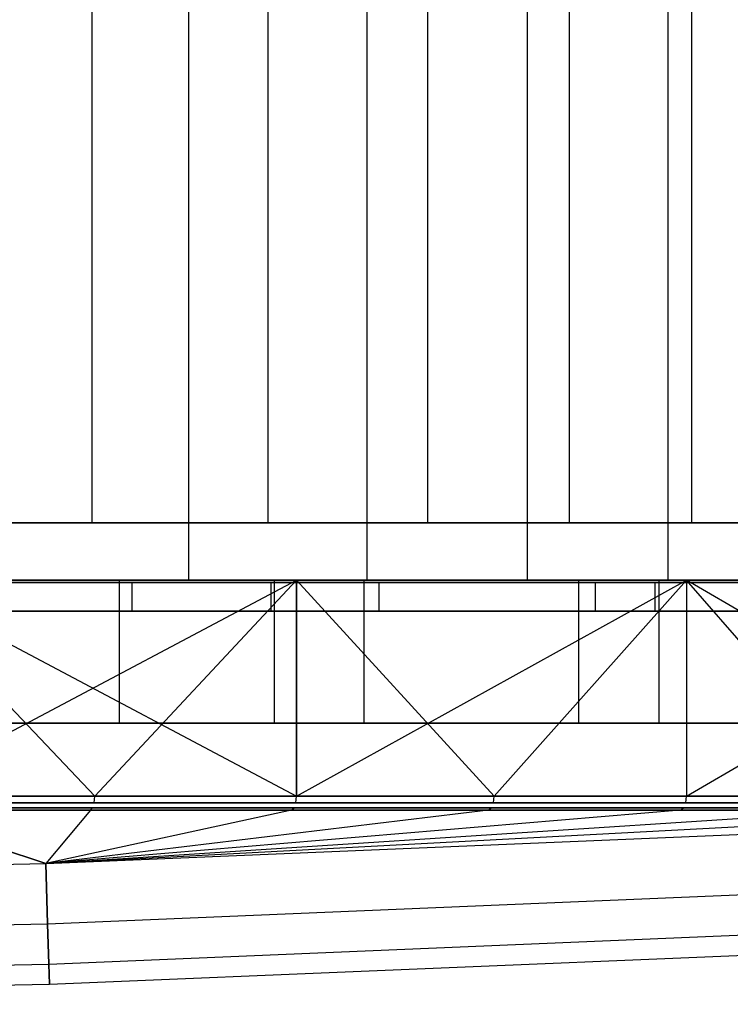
# Model space of a CAD drawing. Extents: x 0.1 to 11.9, y 0 to 2.7.
# Tile 17 of 20: x 7.9 to 8.9, y 0 to 1.4. Entities that reach past the tile are written whole.
import ezdxf

# ---------------------------------------------------------------- set-up
doc = ezdxf.new("R2010")
doc.units = 0
doc.header["$MEASUREMENT"] = 0
doc.layers.get('0').update_dxf_attribs({"color": 13, "linetype": 'CONTINUOUS'})

# ---------------------------------------------------------------- blocks, each defined once
blk = doc.blocks.new('ARIA_XL_STL')
at = {"color": 0}
for p, q in [((8.012, 0.6965, 3.4178), (8.012, 2.7043, 3.4178)), ((8.012, 0.6965, 3.4178), (8.012, 2.7043, 3.4178)), ((8.012, 0.6965, 8.5113), (8.012, 2.7043, 8.5113)), ((8.012, 0.6965, 8.5113), (8.012, 2.7043, 8.5113)), ((8.1444, 2.7043, 3.4254), (8.1444, 0.6177, 3.4254)), ((8.1444, 2.7043, 3.4254), (8.1444, 0.6177, 3.4254)), ((8.1444, 2.7043, 8.5037), (8.1444, 0.6177, 8.5037)), ((8.1444, 2.7043, 8.5037), (8.1444, 0.6177, 8.5037)), ((8.2544, 0.6965, 3.6333), (8.2544, 2.7043, 3.6333)), ((8.2544, 0.6965, 3.6333), (8.2544, 2.7043, 3.6333)), ((8.2544, 0.6965, 8.2958), (8.2544, 2.7043, 8.2958)), ((8.2544, 0.6965, 8.2958), (8.2544, 2.7043, 8.2958)), ((8.3901, 2.7043, 3.659), (8.3901, 0.6177, 3.659)), ((8.3901, 2.7043, 3.659), (8.3901, 0.6177, 3.659)), ((8.3901, 2.7043, 8.2702), (8.3901, 0.6177, 8.2702)), ((8.3901, 2.7043, 8.2702), (8.3901, 0.6177, 8.2702)), ((8.4742, 0.6965, 3.8718), (8.4742, 2.7043, 3.8718)), ((8.4742, 0.6965, 3.8718), (8.4742, 2.7043, 3.8718)), ((8.4742, 0.6965, 8.0573), (8.4742, 2.7043, 8.0573)), ((8.4742, 0.6965, 8.0573), (8.4742, 2.7043, 8.0573)), ((8.6109, 2.7043, 3.9162), (8.6109, 0.6177, 3.9162)), ((8.6109, 2.7043, 3.9162), (8.6109, 0.6177, 3.9162)), ((8.6109, 2.7043, 8.013), (8.6109, 0.6177, 8.013)), ((8.6109, 2.7043, 8.013), (8.6109, 0.6177, 8.013)), ((8.6693, 0.6965, 4.1309), (8.6693, 2.7043, 4.1309)), ((8.6693, 0.6965, 4.1309), (8.6693, 2.7043, 4.1309)), ((8.6693, 0.6965, 7.7982), (8.6693, 2.7043, 7.7982)), ((8.6693, 0.6965, 7.7982), (8.6693, 2.7043, 7.7982)), ((8.8045, 2.7043, 4.1944), (8.8045, 0.6177, 4.1944)), ((8.8045, 2.7043, 4.1944), (8.8045, 0.6177, 4.1944)), ((8.8045, 2.7043, 7.7347), (8.8045, 0.6177, 7.7347)), ((8.8045, 2.7043, 7.7347), (8.8045, 0.6177, 7.7347)), ((8.8378, 0.6965, 4.4081), (8.8378, 2.7043, 4.4081)), ((8.8378, 0.6965, 4.4081), (8.8378, 2.7043, 4.4081)), ((8.8378, 0.6965, 7.5211), (8.8378, 2.7043, 7.5211)), ((8.8378, 0.6965, 7.5211), (8.8378, 2.7043, 7.5211)), ((7.7495, 0.6965, 3.2274), (8.012, 0.6965, 3.4178)), ((8.012, 0.6965, 8.5113), (7.7495, 0.6965, 8.7017)), ((8.012, 0.6965, 8.5113), (7.7495, 0.6965, 8.7017)), ((7.7495, 0.6965, 3.2274), (8.012, 0.6965, 3.4178)), ((8.012, 0.6965, 3.4178), (8.2544, 0.6965, 3.6333)), ((8.2544, 0.6965, 8.2958), (8.012, 0.6965, 8.5113)), ((8.2544, 0.6965, 8.2958), (8.012, 0.6965, 8.5113)), ((8.012, 0.6965, 3.4178), (8.2544, 0.6965, 3.6333)), ((8.2544, 0.6965, 3.6333), (8.4742, 0.6965, 3.8718)), ((8.4742, 0.6965, 8.0573), (8.2544, 0.6965, 8.2958)), ((8.4742, 0.6965, 8.0573), (8.2544, 0.6965, 8.2958)), ((8.2544, 0.6965, 3.6333), (8.4742, 0.6965, 3.8718)), ((8.4742, 0.6965, 3.8718), (8.6693, 0.6965, 4.1309)), ((8.6693, 0.6965, 7.7982), (8.4742, 0.6965, 8.0573)), ((8.6693, 0.6965, 7.7982), (8.4742, 0.6965, 8.0573)), ((8.4742, 0.6965, 3.8718), (8.6693, 0.6965, 4.1309)), ((8.6693, 0.6965, 4.1309), (8.8378, 0.6965, 4.4081)), ((8.8378, 0.6965, 7.5211), (8.6693, 0.6965, 7.7982)), ((8.8378, 0.6965, 7.5211), (8.6693, 0.6965, 7.7982)), ((8.6693, 0.6965, 4.1309), (8.8378, 0.6965, 4.4081)), ((8.8378, 0.6965, 4.4081), (8.9779, 0.6965, 4.7005)), ((8.9779, 0.6965, 7.2286), (8.8378, 0.6965, 7.5211)), ((8.9779, 0.6965, 7.2286), (8.8378, 0.6965, 7.5211)), ((8.8378, 0.6965, 4.4081), (8.9779, 0.6965, 4.7005)), ((8.0497, 0.6177, 8.682), (7.6772, 0.6177, 8.9309)), ((7.6772, 0.6177, 2.9983), (8.0497, 0.6177, 3.2472)), ((8.0497, 0.6177, 8.682), (7.6772, 0.6177, 8.9309)), ((7.6772, 0.6177, 2.9983), (8.0497, 0.6177, 3.2472)), ((7.6915, 0.6146, 2.9734), (8.0672, 0.6146, 3.2244)), ((8.0672, 0.6146, 8.7048), (7.6915, 0.6146, 8.9558)), ((8.2577, 0.6146, 0.621), (7.7053, 0.6146, 0.4164)), ((7.7053, 0.6146, 11.5127), (8.2577, 0.6146, 11.3082)), ((8.2624, 0.6177, 11.3191), (7.7089, 0.6177, 11.5241)), ((7.7089, 0.6177, 0.405), (8.2624, 0.6177, 0.61)), ((8.2624, 0.6177, 11.3191), (7.7089, 0.6177, 11.5241)), ((7.7089, 0.6177, 0.405), (8.2624, 0.6177, 0.61)), ((7.7325, 0.6177, 0.3299), (8.0156, 0.3207, 0.4267)), ((7.7325, 0.6177, 0.3299), (8.0156, 0.3207, 0.4267)), ((7.7325, 0.6177, 0.3299), (8.2934, 0.3207, 0.5377)), ((7.7325, 0.6177, 0.3299), (8.2934, 0.3207, 0.5377)), ((7.7325, 0.6177, 0.3299), (8.2934, 0.6177, 0.5377)), ((8.2934, 0.6177, 11.3915), (7.7325, 0.6177, 11.5992)), ((7.7325, 0.3207, 11.5992), (8.2934, 0.6177, 11.3915)), ((7.7325, 0.3207, 11.5992), (8.2934, 0.6177, 11.3915)), ((7.7325, 0.6177, 0.3299), (8.2934, 0.6177, 0.5377)), ((8.2934, 0.6177, 11.3915), (7.7325, 0.6177, 11.5992)), ((8.1444, 0.6177, 3.4254), (7.8763, 0.6177, 3.2179)), ((7.8763, 0.6177, 8.7112), (8.1444, 0.6177, 8.5037)), ((8.1444, 0.6177, 3.4254), (7.8763, 0.6177, 3.2179)), ((7.8763, 0.6177, 8.7112), (8.1444, 0.6177, 8.5037)), ((8.0156, 0.3207, 11.5025), (8.2934, 0.6177, 11.3915)), ((8.0156, 0.3207, 11.5025), (8.2934, 0.6177, 11.3915)), ((8.0497, 0.4209, 8.682), (8.0497, 0.6177, 8.682)), ((8.3865, 0.6177, 8.3865), (8.0497, 0.6177, 8.682)), ((8.0497, 0.4209, 8.682), (8.0497, 0.6177, 8.682)), ((8.0497, 0.4209, 3.2472), (8.0497, 0.6177, 3.2472)), ((8.0497, 0.6177, 3.2472), (8.3865, 0.6177, 3.5426)), ((8.0497, 0.4209, 3.2472), (8.0497, 0.6177, 3.2472)), ((8.3865, 0.6177, 8.3865), (8.0497, 0.6177, 8.682)), ((8.0497, 0.6177, 3.2472), (8.3865, 0.6177, 3.5426)), ((8.0672, 0.5752, 3.2244), (8.0672, 0.6146, 3.2244)), ((8.0672, 0.5752, 3.2244), (8.0672, 0.6146, 3.2244)), ((8.0672, 0.6146, 3.2244), (8.4069, 0.6146, 3.5223)), ((8.0672, 0.5752, 8.7048), (8.0672, 0.6146, 8.7048)), ((8.4069, 0.6146, 8.4069), (8.0672, 0.6146, 8.7048)), ((8.0672, 0.5752, 8.7048), (8.0672, 0.6146, 8.7048)), ((8.3901, 0.6177, 3.659), (8.1444, 0.6177, 3.4254)), ((8.1444, 0.6177, 8.5037), (8.3901, 0.6177, 8.2702)), ((8.3901, 0.6177, 3.659), (8.1444, 0.6177, 3.4254)), ((8.1444, 0.6177, 8.5037), (8.3901, 0.6177, 8.2702)), ((8.2577, 0.6146, 0.621), (8.2577, 0.5752, 0.621)), ((8.2577, 0.6146, 11.3082), (8.2577, 0.5752, 11.3082)), ((8.7865, 0.6146, 0.8804), (8.2577, 0.6146, 0.621)), ((8.2577, 0.6146, 0.621), (8.2577, 0.5752, 0.621)), ((8.2577, 0.6146, 11.3082), (8.7865, 0.6146, 11.0488)), ((8.2577, 0.6146, 11.3082), (8.2577, 0.5752, 11.3082)), ((8.7923, 0.6177, 11.0592), (8.2624, 0.6177, 11.3191)), ((8.2624, 0.6177, 0.61), (8.7923, 0.6177, 0.8699)), ((8.2624, 0.6177, 11.3191), (8.2624, 0.4209, 11.3191)), ((8.2624, 0.6177, 11.3191), (8.2624, 0.4209, 11.3191)), ((8.7923, 0.6177, 11.0592), (8.2624, 0.6177, 11.3191)), ((8.2624, 0.6177, 0.61), (8.7923, 0.6177, 0.8699)), ((8.2624, 0.6177, 0.61), (8.2624, 0.4209, 0.61)), ((8.2624, 0.6177, 0.61), (8.2624, 0.4209, 0.61)), ((8.2934, 0.6177, 0.5377), (8.2934, 0.3207, 0.5377)), ((8.2934, 0.6177, 0.5377), (8.2934, 0.3207, 0.5377)), ((8.2934, 0.6177, 0.5377), (8.5653, 0.3207, 0.6626)), ((8.2934, 0.6177, 0.5377), (8.5653, 0.3207, 0.6626)), ((8.2934, 0.6177, 0.5377), (8.8305, 0.6177, 0.8011)), ((8.2934, 0.3207, 11.3915), (8.2934, 0.6177, 11.3915)), ((8.2934, 0.3207, 11.3915), (8.2934, 0.6177, 11.3915)), ((8.2934, 0.3207, 11.3915), (8.8305, 0.6177, 11.128)), ((8.8305, 0.6177, 11.128), (8.2934, 0.6177, 11.3915)), ((8.2934, 0.3207, 11.3915), (8.8305, 0.6177, 11.128)), ((8.2934, 0.6177, 0.5377), (8.8305, 0.6177, 0.8011)), ((8.8305, 0.6177, 11.128), (8.2934, 0.6177, 11.3915)), ((8.3865, 0.4209, 8.3865), (8.3865, 0.6177, 8.3865)), ((8.682, 0.6177, 8.0497), (8.3865, 0.6177, 8.3865)), ((8.3865, 0.4209, 8.3865), (8.3865, 0.6177, 8.3865)), ((8.3865, 0.4209, 3.5426), (8.3865, 0.6177, 3.5426)), ((8.3865, 0.6177, 3.5426), (8.682, 0.6177, 3.8794)), ((8.3865, 0.4209, 3.5426), (8.3865, 0.6177, 3.5426)), ((8.682, 0.6177, 8.0497), (8.3865, 0.6177, 8.3865)), ((8.3865, 0.6177, 3.5426), (8.682, 0.6177, 3.8794)), ((8.6109, 0.6177, 3.9162), (8.3901, 0.6177, 3.659)), ((8.3901, 0.6177, 8.2702), (8.6109, 0.6177, 8.013)), ((8.6109, 0.6177, 3.9162), (8.3901, 0.6177, 3.659)), ((8.3901, 0.6177, 8.2702), (8.6109, 0.6177, 8.013)), ((8.4069, 0.5752, 3.5223), (8.4069, 0.6146, 3.5223)), ((8.4069, 0.5752, 3.5223), (8.4069, 0.6146, 3.5223)), ((8.4069, 0.6146, 3.5223), (8.7048, 0.6146, 3.8619)), ((8.4069, 0.5752, 8.4069), (8.4069, 0.6146, 8.4069)), ((8.7048, 0.6146, 8.0672), (8.4069, 0.6146, 8.4069)), ((8.4069, 0.5752, 8.4069), (8.4069, 0.6146, 8.4069)), ((8.8305, 0.6177, 0.8011), (8.5653, 0.3207, 0.6626)), ((8.8305, 0.6177, 0.8011), (8.5653, 0.3207, 0.6626)), ((8.5653, 0.3207, 11.2666), (8.8305, 0.6177, 11.128)), ((8.5653, 0.3207, 11.2666), (8.8305, 0.6177, 11.128)), ((8.8045, 0.6177, 4.1944), (8.6109, 0.6177, 3.9162)), ((8.6109, 0.6177, 8.013), (8.8045, 0.6177, 7.7347)), ((8.8045, 0.6177, 4.1944), (8.6109, 0.6177, 3.9162)), ((8.6109, 0.6177, 8.013), (8.8045, 0.6177, 7.7347)), ((8.682, 0.4209, 8.0497), (8.682, 0.6177, 8.0497)), ((8.9309, 0.6177, 7.6772), (8.682, 0.6177, 8.0497)), ((8.682, 0.4209, 8.0497), (8.682, 0.6177, 8.0497)), ((8.682, 0.4209, 3.8794), (8.682, 0.6177, 3.8794)), ((8.682, 0.6177, 3.8794), (8.9309, 0.6177, 4.252)), ((8.682, 0.4209, 3.8794), (8.682, 0.6177, 3.8794)), ((8.9309, 0.6177, 7.6772), (8.682, 0.6177, 8.0497)), ((8.682, 0.6177, 3.8794), (8.9309, 0.6177, 4.252)), ((8.7048, 0.5752, 3.8619), (8.7048, 0.6146, 3.8619)), ((8.7048, 0.5752, 3.8619), (8.7048, 0.6146, 3.8619)), ((8.7048, 0.6146, 3.8619), (8.9558, 0.6146, 4.2376)), ((8.7048, 0.5752, 8.0672), (8.7048, 0.6146, 8.0672)), ((8.9558, 0.6146, 7.6915), (8.7048, 0.6146, 8.0672)), ((8.7048, 0.5752, 8.0672), (8.7048, 0.6146, 8.0672)), ((8.7865, 0.6146, 0.8804), (8.7865, 0.5752, 0.8804)), ((9.2864, 0.6146, 1.1919), (8.7865, 0.6146, 0.8804)), ((8.7865, 0.6146, 0.8804), (8.7865, 0.5752, 0.8804)), ((8.7865, 0.6146, 11.0488), (9.2864, 0.6146, 10.7372)), ((8.7865, 0.6146, 11.0488), (8.7865, 0.5752, 11.0488)), ((8.7865, 0.6146, 11.0488), (8.7865, 0.5752, 11.0488)), ((9.2932, 0.6177, 10.747), (8.7923, 0.6177, 11.0592)), ((8.7923, 0.6177, 0.8699), (9.2932, 0.6177, 1.1822)), ((8.7923, 0.6177, 11.0592), (8.7923, 0.4209, 11.0592)), ((8.7923, 0.6177, 11.0592), (8.7923, 0.4209, 11.0592)), ((9.2932, 0.6177, 10.747), (8.7923, 0.6177, 11.0592)), ((8.7923, 0.6177, 0.8699), (9.2932, 0.6177, 1.1822)), ((8.7923, 0.6177, 0.8699), (8.7923, 0.4209, 0.8699)), ((8.7923, 0.6177, 0.8699), (8.7923, 0.4209, 0.8699)), ((8.969, 0.6177, 4.4908), (8.8045, 0.6177, 4.1944)), ((8.8045, 0.6177, 7.7347), (8.969, 0.6177, 7.4383)), ((8.969, 0.6177, 4.4908), (8.8045, 0.6177, 4.1944)), ((8.8045, 0.6177, 7.7347), (8.969, 0.6177, 7.4383)), ((8.8305, 0.6177, 0.8011), (8.8305, 0.3207, 0.8011)), ((9.3382, 0.3207, 1.1175), (8.8305, 0.6177, 0.8011)), ((8.8305, 0.6177, 0.8011), (9.3382, 0.6177, 1.1175)), ((9.3382, 0.3207, 1.1175), (8.8305, 0.6177, 0.8011)), ((9.0884, 0.3207, 0.9529), (8.8305, 0.6177, 0.8011)), ((9.0884, 0.3207, 0.9529), (8.8305, 0.6177, 0.8011)), ((8.8305, 0.6177, 0.8011), (8.8305, 0.3207, 0.8011)), ((9.3382, 0.6177, 10.8116), (8.8305, 0.6177, 11.128)), ((8.8305, 0.6177, 11.128), (8.8305, 0.3207, 11.128)), ((8.8305, 0.3207, 11.128), (9.3382, 0.6177, 10.8116)), ((8.8305, 0.3207, 11.128), (9.3382, 0.6177, 10.8116)), ((8.8305, 0.6177, 11.128), (8.8305, 0.3207, 11.128)), ((8.8305, 0.6177, 0.8011), (9.3382, 0.6177, 1.1175)), ((9.3382, 0.6177, 10.8116), (8.8305, 0.6177, 11.128)), ((8.0672, 0.5752, 3.2244), (7.6915, 0.5752, 2.9734)), ((7.6915, 0.5752, 8.9558), (8.0672, 0.5752, 8.7048)), ((8.0672, 0.5752, 3.2244), (7.6915, 0.5752, 2.9734)), ((7.6915, 0.5752, 8.9558), (8.0672, 0.5752, 8.7048)), ((7.7053, 0.5752, 0.4164), (8.2577, 0.5752, 0.621)), ((8.2577, 0.5752, 11.3082), (7.7053, 0.5752, 11.5127)), ((7.7053, 0.5752, 0.4164), (8.2577, 0.5752, 0.621)), ((8.2577, 0.5752, 11.3082), (7.7053, 0.5752, 11.5127)), ((8.4069, 0.5752, 3.5223), (8.0672, 0.5752, 3.2244)), ((8.0672, 0.5752, 8.7048), (8.4069, 0.5752, 8.4069)), ((8.4069, 0.5752, 3.5223), (8.0672, 0.5752, 3.2244)), ((8.0672, 0.5752, 8.7048), (8.4069, 0.5752, 8.4069)), ((8.2577, 0.5752, 0.621), (8.7865, 0.5752, 0.8804)), ((8.7865, 0.5752, 11.0488), (8.2577, 0.5752, 11.3082)), ((8.2577, 0.5752, 0.621), (8.7865, 0.5752, 0.8804)), ((8.7865, 0.5752, 11.0488), (8.2577, 0.5752, 11.3082)), ((8.7048, 0.5752, 3.8619), (8.4069, 0.5752, 3.5223)), ((8.4069, 0.5752, 8.4069), (8.7048, 0.5752, 8.0672)), ((8.7048, 0.5752, 3.8619), (8.4069, 0.5752, 3.5223)), ((8.4069, 0.5752, 8.4069), (8.7048, 0.5752, 8.0672)), ((8.9558, 0.5752, 4.2376), (8.7048, 0.5752, 3.8619)), ((8.7048, 0.5752, 8.0672), (8.9558, 0.5752, 7.6915)), ((8.9558, 0.5752, 4.2376), (8.7048, 0.5752, 3.8619)), ((8.7048, 0.5752, 8.0672), (8.9558, 0.5752, 7.6915)), ((8.7865, 0.5752, 0.8804), (9.2864, 0.5752, 1.1919)), ((9.2864, 0.5752, 10.7372), (8.7865, 0.5752, 11.0488)), ((8.7865, 0.5752, 0.8804), (9.2864, 0.5752, 1.1919)), ((9.2864, 0.5752, 10.7372), (8.7865, 0.5752, 11.0488)), ((8.0497, 0.4209, 8.682), (7.6772, 0.4209, 8.9309)), ((7.6772, 0.4209, 2.9983), (8.0497, 0.4209, 3.2472)), ((8.0497, 0.4209, 8.682), (7.6772, 0.4209, 8.9309)), ((7.6772, 0.4209, 2.9983), (8.0497, 0.4209, 3.2472)), ((8.2624, 0.4209, 11.3191), (7.7089, 0.4209, 11.5241)), ((7.7089, 0.4209, 0.405), (8.2624, 0.4209, 0.61)), ((7.7089, 0.4209, 0.405), (8.2624, 0.4209, 0.61)), ((8.2624, 0.4209, 11.3191), (7.7089, 0.4209, 11.5241)), ((8.3865, 0.4209, 8.3865), (8.0497, 0.4209, 8.682)), ((8.0497, 0.4209, 3.2472), (8.3865, 0.4209, 3.5426)), ((8.3865, 0.4209, 8.3865), (8.0497, 0.4209, 8.682)), ((8.0497, 0.4209, 3.2472), (8.3865, 0.4209, 3.5426)), ((8.7923, 0.4209, 11.0592), (8.2624, 0.4209, 11.3191)), ((8.2624, 0.4209, 0.61), (8.7923, 0.4209, 0.8699)), ((8.2624, 0.4209, 0.61), (8.7923, 0.4209, 0.8699)), ((8.7923, 0.4209, 11.0592), (8.2624, 0.4209, 11.3191)), ((8.3865, 0.4209, 3.5426), (8.682, 0.4209, 3.8794)), ((8.682, 0.4209, 8.0497), (8.3865, 0.4209, 8.3865)), ((8.682, 0.4209, 8.0497), (8.3865, 0.4209, 8.3865)), ((8.3865, 0.4209, 3.5426), (8.682, 0.4209, 3.8794)), ((8.682, 0.4209, 3.8794), (8.9309, 0.4209, 4.252)), ((8.9309, 0.4209, 7.6772), (8.682, 0.4209, 8.0497)), ((8.9309, 0.4209, 7.6772), (8.682, 0.4209, 8.0497)), ((8.682, 0.4209, 3.8794), (8.9309, 0.4209, 4.252)), ((9.2932, 0.4209, 10.747), (8.7923, 0.4209, 11.0592)), ((8.7923, 0.4209, 0.8699), (9.2932, 0.4209, 1.1822)), ((9.2932, 0.4209, 10.747), (8.7923, 0.4209, 11.0592)), ((8.7923, 0.4209, 0.8699), (9.2932, 0.4209, 1.1822)), ((8.0156, 0.3207, 0.4267), (7.7325, 0.3207, 0.3299)), ((7.7325, 0.3207, 11.5992), (8.0156, 0.3207, 11.5025)), ((7.7325, 0.3207, 11.5992), (8.0156, 0.3207, 11.5025)), ((8.0156, 0.3207, 0.4267), (7.7325, 0.3207, 0.3299)), ((8.0148, 0.3114, 11.5003), (8.0156, 0.3207, 11.5025)), ((8.0148, 0.3114, 11.5003), (8.0156, 0.3207, 11.5025)), ((8.0148, 0.3114, 0.4289), (8.0156, 0.3207, 0.4267)), ((8.0148, 0.3114, 0.4289), (8.0156, 0.3207, 0.4267)), ((8.2934, 0.3207, 0.5377), (8.0156, 0.3207, 0.4267)), ((8.0156, 0.3207, 11.5025), (8.2934, 0.3207, 11.3915)), ((8.0156, 0.3207, 11.5025), (8.2934, 0.3207, 11.3915)), ((8.2934, 0.3207, 0.5377), (8.0156, 0.3207, 0.4267)), ((8.2925, 0.3114, 11.3893), (8.2934, 0.3207, 11.3915)), ((8.2925, 0.3114, 11.3893), (8.2934, 0.3207, 11.3915)), ((8.2925, 0.3114, 0.5398), (8.2934, 0.3207, 0.5377)), ((8.2925, 0.3114, 0.5398), (8.2934, 0.3207, 0.5377)), ((8.5653, 0.3207, 0.6626), (8.2934, 0.3207, 0.5377)), ((8.2934, 0.3207, 11.3915), (8.5653, 0.3207, 11.2666)), ((8.2934, 0.3207, 11.3915), (8.5653, 0.3207, 11.2666)), ((8.5653, 0.3207, 0.6626), (8.2934, 0.3207, 0.5377)), ((8.5643, 0.3114, 11.2645), (8.5653, 0.3207, 11.2666)), ((8.5643, 0.3114, 11.2645), (8.5653, 0.3207, 11.2666)), ((8.5643, 0.3114, 0.6647), (8.5653, 0.3207, 0.6626)), ((8.5643, 0.3114, 0.6647), (8.5653, 0.3207, 0.6626)), ((8.8305, 0.3207, 0.8011), (8.5653, 0.3207, 0.6626)), ((8.5653, 0.3207, 11.2666), (8.8305, 0.3207, 11.128)), ((8.5653, 0.3207, 11.2666), (8.8305, 0.3207, 11.128)), ((8.8305, 0.3207, 0.8011), (8.5653, 0.3207, 0.6626)), ((8.8294, 0.3114, 11.126), (8.8305, 0.3207, 11.128)), ((8.8294, 0.3114, 11.126), (8.8305, 0.3207, 11.128)), ((8.8294, 0.3114, 0.8031), (8.8305, 0.3207, 0.8011)), ((8.8294, 0.3114, 0.8031), (8.8305, 0.3207, 0.8011)), ((9.0884, 0.3207, 0.9529), (8.8305, 0.3207, 0.8011)), ((8.8305, 0.3207, 11.128), (9.0884, 0.3207, 10.9762)), ((8.8305, 0.3207, 11.128), (9.0884, 0.3207, 10.9762)), ((9.0884, 0.3207, 0.9529), (8.8305, 0.3207, 0.8011)), ((8.0094, 0.3011, 11.4857), (7.7271, 0.3011, 11.5822)), ((7.7271, 0.3011, 0.3469), (8.0094, 0.3011, 0.4434)), ((7.7271, 0.3011, 0.3469), (8.0094, 0.3011, 0.4434)), ((7.9479, 0.228, 1.3278), (7.7271, 0.3011, 0.3469)), ((7.9479, 0.228, 1.3278), (7.7271, 0.3011, 0.3469)), ((8.0094, 0.3011, 11.4857), (7.7271, 0.3011, 11.5822)), ((7.7271, 0.3011, 11.5822), (7.9479, 0.228, 10.6013)), ((7.7271, 0.3011, 11.5822), (7.9479, 0.228, 10.6013)), ((7.7298, 0.3043, 11.5908), (8.0125, 0.3043, 11.4942)), ((8.0125, 0.3043, 0.4349), (7.7298, 0.3043, 0.3383)), ((7.7318, 0.3114, 11.597), (8.0148, 0.3114, 11.5003)), ((8.0148, 0.3114, 0.4289), (7.7318, 0.3114, 0.3321)), ((8.2864, 0.3011, 0.5541), (7.9479, 0.228, 1.3278)), ((8.5575, 0.3011, 0.6786), (7.9479, 0.228, 1.3278)), ((8.2864, 0.3011, 0.5541), (7.9479, 0.228, 1.3278)), ((8.0094, 0.3011, 0.4434), (7.9479, 0.228, 1.3278)), ((8.5575, 0.3011, 0.6786), (7.9479, 0.228, 1.3278)), ((8.8219, 0.3011, 0.8167), (7.9479, 0.228, 1.3278)), ((8.2864, 0.3011, 11.3751), (7.9479, 0.228, 10.6013)), ((8.0094, 0.3011, 11.4857), (7.9479, 0.228, 10.6013)), ((8.8219, 0.3011, 11.1124), (7.9479, 0.228, 10.6013)), ((7.9479, 0.228, 10.6013), (9.0789, 0.3011, 10.9611)), ((8.5575, 0.3011, 11.2505), (7.9479, 0.228, 10.6013)), ((8.8219, 0.3011, 11.1124), (7.9479, 0.228, 10.6013)), ((8.5575, 0.3011, 11.2505), (7.9479, 0.228, 10.6013)), ((8.2864, 0.3011, 11.3751), (7.9479, 0.228, 10.6013)), ((8.0094, 0.3011, 0.4434), (7.9479, 0.228, 1.3278)), ((7.9479, 0.228, 10.6013), (9.0789, 0.3011, 10.9611)), ((7.9479, 0.228, 10.6013), (9.328, 0.3011, 10.7969)), ((7.9479, 0.228, 10.6013), (9.328, 0.3011, 10.7969)), ((8.8219, 0.3011, 0.8167), (7.9479, 0.228, 1.3278)), ((8.0094, 0.3011, 11.4857), (7.9479, 0.228, 10.6013)), ((8.0094, 0.3011, 11.4857), (8.0125, 0.3043, 11.4942)), ((8.0094, 0.3011, 11.4857), (8.0125, 0.3043, 11.4942)), ((8.0094, 0.3011, 0.4434), (8.0125, 0.3043, 0.4349)), ((8.0094, 0.3011, 0.4434), (8.0125, 0.3043, 0.4349)), ((8.0094, 0.3011, 0.4434), (8.2864, 0.3011, 0.5541)), ((8.2864, 0.3011, 11.3751), (8.0094, 0.3011, 11.4857)), ((8.0094, 0.3011, 0.4434), (8.2864, 0.3011, 0.5541)), ((8.2864, 0.3011, 11.3751), (8.0094, 0.3011, 11.4857)), ((8.0125, 0.3043, 11.4942), (8.29, 0.3043, 11.3834)), ((8.29, 0.3043, 0.5457), (8.0125, 0.3043, 0.4349)), ((8.0148, 0.3114, 11.5003), (8.2925, 0.3114, 11.3893)), ((8.2925, 0.3114, 0.5398), (8.0148, 0.3114, 0.4289)), ((8.2864, 0.3011, 11.3751), (8.29, 0.3043, 11.3834)), ((8.2864, 0.3011, 11.3751), (8.29, 0.3043, 11.3834)), ((8.2864, 0.3011, 0.5541), (8.29, 0.3043, 0.5457)), ((8.2864, 0.3011, 0.5541), (8.29, 0.3043, 0.5457)), ((8.2864, 0.3011, 0.5541), (8.5575, 0.3011, 0.6786)), ((8.5575, 0.3011, 11.2505), (8.2864, 0.3011, 11.3751)), ((8.2864, 0.3011, 0.5541), (8.5575, 0.3011, 0.6786)), ((8.5575, 0.3011, 11.2505), (8.2864, 0.3011, 11.3751)), ((8.29, 0.3043, 11.3834), (8.5614, 0.3043, 11.2587)), ((8.5614, 0.3043, 0.6705), (8.29, 0.3043, 0.5457)), ((8.2925, 0.3114, 11.3893), (8.5643, 0.3114, 11.2645)), ((8.5643, 0.3114, 0.6647), (8.2925, 0.3114, 0.5398)), ((8.5575, 0.3011, 11.2505), (8.5614, 0.3043, 11.2587)), ((8.5575, 0.3011, 11.2505), (8.5614, 0.3043, 11.2587)), ((8.5575, 0.3011, 0.6786), (8.5614, 0.3043, 0.6705)), ((8.5575, 0.3011, 0.6786), (8.5614, 0.3043, 0.6705)), ((8.5575, 0.3011, 0.6786), (8.8219, 0.3011, 0.8167)), ((8.8219, 0.3011, 11.1124), (8.5575, 0.3011, 11.2505)), ((8.5575, 0.3011, 0.6786), (8.8219, 0.3011, 0.8167)), ((8.8219, 0.3011, 11.1124), (8.5575, 0.3011, 11.2505)), ((8.5614, 0.3043, 11.2587), (8.8263, 0.3043, 11.1203)), ((8.8263, 0.3043, 0.8088), (8.5614, 0.3043, 0.6705)), ((8.5643, 0.3114, 11.2645), (8.8294, 0.3114, 11.126)), ((8.8294, 0.3114, 0.8031), (8.5643, 0.3114, 0.6647)), ((8.8219, 0.3011, 11.1124), (8.8263, 0.3043, 11.1203)), ((8.8219, 0.3011, 11.1124), (8.8263, 0.3043, 11.1203)), ((8.8219, 0.3011, 0.8167), (8.8263, 0.3043, 0.8088)), ((8.8219, 0.3011, 0.8167), (8.8263, 0.3043, 0.8088)), ((9.0789, 0.3011, 10.9611), (8.8219, 0.3011, 11.1124)), ((8.8219, 0.3011, 0.8167), (9.0789, 0.3011, 0.968)), ((9.0789, 0.3011, 10.9611), (8.8219, 0.3011, 11.1124)), ((8.8219, 0.3011, 0.8167), (9.0789, 0.3011, 0.968)), ((8.8263, 0.3043, 11.1203), (9.0837, 0.3043, 10.9688)), ((9.0837, 0.3043, 0.9604), (8.8263, 0.3043, 0.8088)), ((8.8294, 0.3114, 11.126), (9.0871, 0.3114, 10.9743)), ((9.0871, 0.3114, 0.9549), (8.8294, 0.3114, 0.8031)), ((7.9479, 0.228, 1.3278), (9.2691, 0.2833, 1.3278)), ((7.9479, 0.228, 10.6013), (9.2691, 0.2833, 10.6013)), ((7.9479, 0.228, 1.3278), (9.2691, 0.2833, 1.3278)), ((7.9479, 0.228, 10.6013), (9.2691, 0.2833, 10.6013)), ((6.6258, 0.2004, 1.3278), (7.9479, 0.228, 1.3278)), ((6.6258, 0.2004, 10.6013), (7.9479, 0.228, 10.6013)), ((6.6258, 0.2004, 1.3278), (7.9479, 0.228, 1.3278)), ((6.6258, 0.2004, 10.6013), (7.9479, 0.228, 10.6013)), ((7.9505, 0.1449, 2.6511), (7.9479, 0.228, 1.3278)), ((7.9505, 0.1449, 2.6511), (7.9479, 0.228, 1.3278)), ((7.9479, 0.228, 10.6013), (7.9505, 0.1449, 9.278)), ((7.9479, 0.228, 10.6013), (7.9505, 0.1449, 9.278)), ((7.9505, 0.1449, 2.6511), (9.2735, 0.2003, 2.6511)), ((7.9505, 0.1449, 2.6511), (9.2735, 0.2003, 2.6511)), ((7.9505, 0.1449, 9.278), (9.2735, 0.2003, 9.278)), ((7.9505, 0.1449, 9.278), (9.2735, 0.2003, 9.278)), ((6.6266, 0.1173, 2.6511), (7.9505, 0.1449, 2.6511)), ((6.6266, 0.1173, 9.278), (7.9505, 0.1449, 9.278)), ((6.6266, 0.1173, 2.6511), (7.9505, 0.1449, 2.6511)), ((6.6266, 0.1173, 9.278), (7.9505, 0.1449, 9.278)), ((7.9522, 0.0895, 3.9759), (7.9505, 0.1449, 2.6511)), ((7.9522, 0.0895, 3.9759), (7.9505, 0.1449, 2.6511)), ((7.9505, 0.1449, 9.278), (7.9522, 0.0895, 7.9532)), ((7.9505, 0.1449, 9.278), (7.9522, 0.0895, 7.9532)), ((7.9522, 0.0895, 3.9759), (9.2764, 0.1449, 3.9759)), ((7.9522, 0.0895, 7.9532), (9.2764, 0.1449, 7.9532)), ((7.9522, 0.0895, 3.9759), (9.2764, 0.1449, 3.9759)), ((7.9522, 0.0895, 7.9532), (9.2764, 0.1449, 7.9532)), ((7.9531, 0.0618, 5.3016), (9.2778, 0.1173, 5.3016)), ((7.9531, 0.0618, 6.6275), (9.2778, 0.1173, 6.6275)), ((7.9531, 0.0618, 5.3016), (9.2778, 0.1173, 5.3016)), ((7.9531, 0.0618, 6.6275), (9.2778, 0.1173, 6.6275)), ((6.6272, 0.0618, 3.9759), (7.9522, 0.0895, 3.9759)), ((6.6272, 0.0618, 3.9759), (7.9522, 0.0895, 3.9759)), ((6.6272, 0.0618, 7.9532), (7.9522, 0.0895, 7.9532)), ((6.6272, 0.0618, 7.9532), (7.9522, 0.0895, 7.9532)), ((7.9531, 0.0618, 5.3016), (7.9522, 0.0895, 3.9759)), ((7.9522, 0.0895, 7.9532), (7.9531, 0.0618, 6.6275)), ((7.9531, 0.0618, 5.3016), (7.9522, 0.0895, 3.9759)), ((7.9522, 0.0895, 7.9532), (7.9531, 0.0618, 6.6275)), ((6.6275, 0.0341, 5.3016), (7.9531, 0.0618, 5.3016)), ((6.6275, 0.0341, 6.6275), (7.9531, 0.0618, 6.6275)), ((6.6275, 0.0341, 5.3016), (7.9531, 0.0618, 5.3016)), ((6.6275, 0.0341, 6.6275), (7.9531, 0.0618, 6.6275)), ((7.9531, 0.0618, 6.6275), (7.9531, 0.0618, 5.3016)), ((7.9531, 0.0618, 6.6275), (7.9531, 0.0618, 5.3016))]:
    blk.add_line(p, q, dxfattribs=at)
blk = doc.blocks.new('GRUPUJ_3')
at = {"color": 0}
for p, q in [((8.0081, 0.5805, 8.6457), (7.6325, 0.5805, 8.8967)), ((7.6325, 0.5805, 2.9143), (8.0081, 0.5805, 3.1653)), ((8.1986, 0.5805, 0.5619), (7.6463, 0.5805, 0.3573)), ((7.6463, 0.5805, 11.4537), (8.1986, 0.5805, 11.2491)), ((8.0081, 0.5805, 3.1653), (8.3478, 0.5805, 3.4632)), ((8.3478, 0.5805, 8.3478), (8.0081, 0.5805, 8.6457)), ((8.7275, 0.5805, 0.8213), (8.1986, 0.5805, 0.5619)), ((8.1986, 0.5805, 11.2491), (8.7275, 0.5805, 10.9897)), ((8.3478, 0.5805, 3.4632), (8.6457, 0.5805, 3.8029)), ((8.6457, 0.5805, 8.0081), (8.3478, 0.5805, 8.3478)), ((8.6457, 0.5805, 3.8029), (8.8967, 0.5805, 4.1785)), ((8.8967, 0.5805, 7.6325), (8.6457, 0.5805, 8.0081)), ((9.2274, 0.5805, 1.1329), (8.7275, 0.5805, 0.8213)), ((8.7275, 0.5805, 10.9897), (9.2274, 0.5805, 10.6781))]:
    blk.add_line(p, q, dxfattribs=at)
blk.add_blockref('ARIA_XL_STL', (-0.0591, -0.0341, -0.0591), dxfattribs=at)

msp = doc.modelspace()

# ---------------------------------------------------------------- block references
at = {"color": 0}
msp.add_blockref('GRUPUJ_3', (0.0591, 0.0341, 0.0591), dxfattribs=at)

doc.saveas('drawing.dxf')
